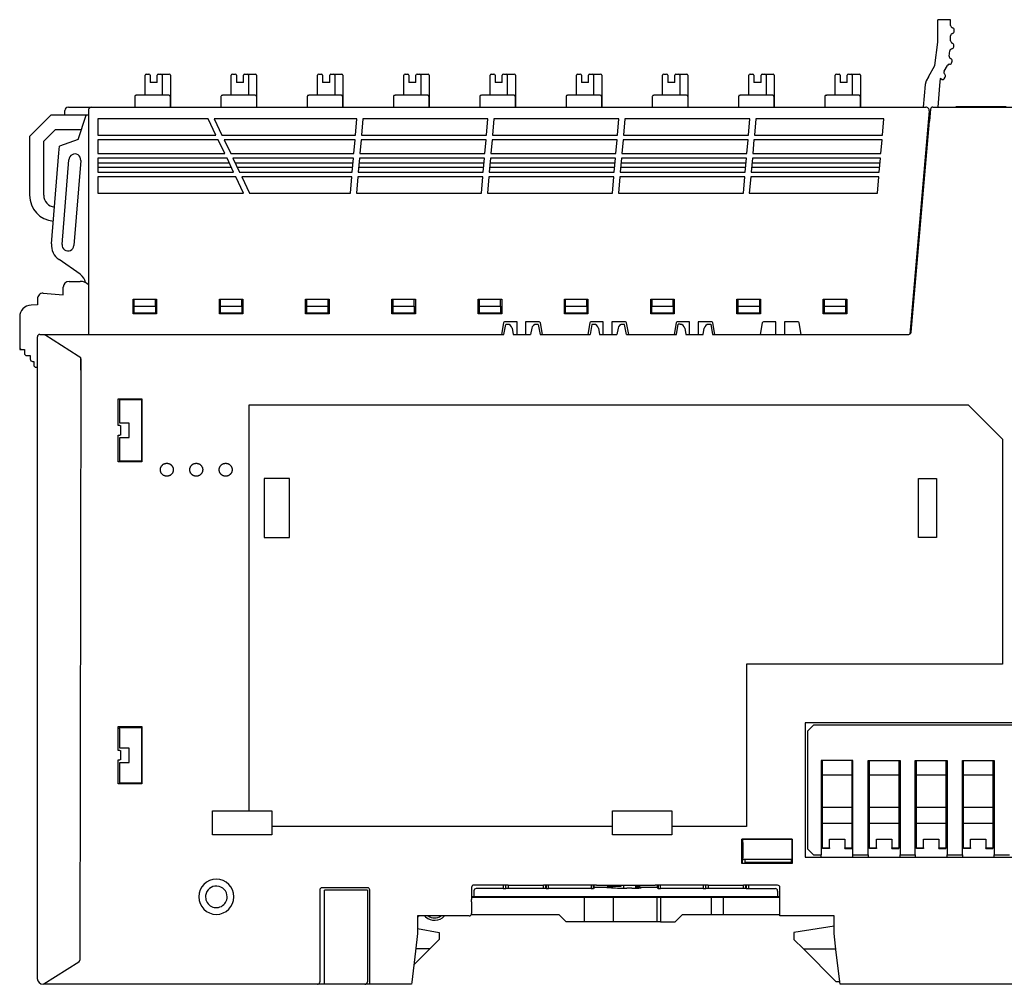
# Model space of a CAD drawing. Header units: millimetres. Extents: x 0 to 427, y 0 to 299.
# Tile 21 of 23: x 295 to 378, y 120 to 202. Entities that reach past the tile are written whole.
import ezdxf

# ---------------------------------------------------------------- set-up
doc = ezdxf.new("R2010")
doc.units = ezdxf.units.MM
doc.header["$MEASUREMENT"] = 0
doc.layers.add('Layer0000', color=7, linetype='Continuous', lineweight=25)

msp = doc.modelspace()

# ---------------------------------------------------------------- linework, layer by layer
at = {"layer": 'Layer0000', "color": 7, "linetype": 'Continuous', "lineweight": 25}
for p, q in [((372.536, 201.717), (372.536, 202.217)), ((373.191, 202.217), (372.536, 202.217)), ((372.536, 200.317), (372.536, 201.717)), ((373.628, 202.217), (373.191, 202.217)), ((373.628, 201.733), (373.628, 202.217)), ((373.628, 201.733), (373.628, 201.717)), ((373.628, 200.416), (373.628, 200.858)), ((373.928, 201.245), (373.928, 201.345)), ((372.292, 198.332), (372.536, 200.317)), ((373.894, 199.915), (373.905, 200.014)), ((373.498, 199.129), (373.552, 199.565)), ((371.754, 197.366), (372.292, 198.332)), ((373.082, 197.833), (373.351, 198.329)), ((373.737, 198.609), (373.749, 198.708)), ((305.176, 195.795), (305.176, 197.495)), ((305.276, 197.595), (305.506, 197.595)), ((305.606, 197.495), (305.606, 196.895)), ((306.206, 196.895), (306.206, 197.495)), ((306.306, 197.595), (306.531, 197.595)), ((306.531, 197.595), (306.731, 197.595)), ((306.631, 197.495), (306.631, 195.795)), ((306.731, 197.595), (307.231, 197.595)), ((307.331, 197.495), (307.331, 194.795)), ((312.506, 195.795), (312.506, 197.495)), ((312.606, 197.595), (312.836, 197.595)), ((312.936, 197.495), (312.936, 196.895)), ((313.536, 196.895), (313.536, 197.495)), ((313.636, 197.595), (313.861, 197.595)), ((313.861, 197.595), (314.061, 197.595)), ((313.961, 197.495), (313.961, 195.795)), ((314.061, 197.595), (314.561, 197.595)), ((314.661, 197.495), (314.661, 194.795)), ((319.836, 195.795), (319.836, 197.495)), ((319.936, 197.595), (320.166, 197.595)), ((320.266, 197.495), (320.266, 196.895)), ((320.866, 196.895), (320.866, 197.495)), ((320.966, 197.595), (321.191, 197.595)), ((321.191, 197.595), (321.391, 197.595)), ((321.291, 197.495), (321.291, 195.795)), ((321.391, 197.595), (321.891, 197.595)), ((321.991, 197.495), (321.991, 194.795)), ((327.166, 195.795), (327.166, 197.495)), ((327.266, 197.595), (327.496, 197.595)), ((327.596, 197.495), (327.596, 196.895)), ((328.196, 196.895), (328.196, 197.495)), ((328.296, 197.595), (328.521, 197.595)), ((328.521, 197.595), (328.721, 197.595)), ((328.621, 197.495), (328.621, 195.795)), ((328.721, 197.595), (329.221, 197.595)), ((329.321, 197.495), (329.321, 194.795)), ((334.496, 195.795), (334.496, 197.495)), ((334.596, 197.595), (334.826, 197.595)), ((334.926, 197.495), (334.926, 196.895)), ((335.526, 196.895), (335.526, 197.495)), ((335.626, 197.595), (335.851, 197.595)), ((335.851, 197.595), (336.051, 197.595)), ((335.951, 197.495), (335.951, 195.795)), ((336.051, 197.595), (336.551, 197.595)), ((336.651, 197.495), (336.651, 194.795)), ((341.826, 195.795), (341.826, 197.495)), ((341.926, 197.595), (342.156, 197.595)), ((342.256, 197.495), (342.256, 196.895)), ((342.856, 196.895), (342.856, 197.495)), ((342.956, 197.595), (343.181, 197.595)), ((343.181, 197.595), (343.381, 197.595)), ((343.281, 197.495), (343.281, 195.795)), ((343.381, 197.595), (343.881, 197.595)), ((343.981, 197.495), (343.981, 194.795)), ((349.156, 195.795), (349.156, 197.495)), ((349.256, 197.595), (349.486, 197.595)), ((349.586, 197.495), (349.586, 196.895)), ((350.186, 196.895), (350.186, 197.495)), ((350.286, 197.595), (350.511, 197.595)), ((350.511, 197.595), (350.711, 197.595)), ((350.611, 197.495), (350.611, 195.795)), ((350.711, 197.595), (351.211, 197.595)), ((351.311, 197.495), (351.311, 194.795)), ((356.486, 195.795), (356.486, 197.495)), ((356.586, 197.595), (356.816, 197.595)), ((356.916, 197.495), (356.916, 196.895)), ((357.516, 196.895), (357.516, 197.495)), ((357.616, 197.595), (357.841, 197.595)), ((357.841, 197.595), (358.041, 197.595)), ((357.941, 197.495), (357.941, 195.795)), ((358.041, 197.595), (358.541, 197.595)), ((358.641, 197.495), (358.641, 194.795)), ((363.816, 195.795), (363.816, 197.495)), ((363.916, 197.595), (364.146, 197.595)), ((364.246, 197.495), (364.246, 196.895)), ((364.846, 196.895), (364.846, 197.495)), ((364.946, 197.595), (365.171, 197.595)), ((365.171, 197.595), (365.371, 197.595)), ((365.271, 197.495), (365.271, 195.795)), ((365.371, 197.595), (365.871, 197.595)), ((365.971, 197.495), (365.971, 194.795)), ((306.206, 196.895), (305.606, 196.895)), ((313.536, 196.895), (312.936, 196.895)), ((320.866, 196.895), (320.266, 196.895)), ((328.196, 196.895), (327.596, 196.895)), ((335.526, 196.895), (334.926, 196.895)), ((342.856, 196.895), (342.256, 196.895)), ((350.186, 196.895), (349.586, 196.895)), ((357.516, 196.895), (356.916, 196.895)), ((364.846, 196.895), (364.246, 196.895)), ((371.332, 194.795), (371.482, 196.717)), ((371.482, 196.717), (371.486, 196.771)), ((371.754, 197.366), (371.56, 197.017)), ((372.695, 196.617), (372.533, 194.794)), ((372.748, 197.217), (372.695, 196.617)), ((372.88, 197.146), (372.748, 197.217)), ((373.083, 197.206), (373.161, 197.349)), ((307.208, 195.795), (304.468, 195.795)), ((314.538, 195.795), (311.798, 195.795)), ((321.868, 195.795), (319.128, 195.795)), ((329.198, 195.795), (326.458, 195.795)), ((336.528, 195.795), (333.788, 195.795)), ((343.858, 195.795), (341.118, 195.795)), ((351.188, 195.795), (348.448, 195.795)), ((358.518, 195.795), (355.778, 195.795)), ((363.039, 195.793), (363.039, 195.748)), ((365.848, 195.795), (363.108, 195.795)), ((304.299, 195.695), (304.299, 194.795)), ((307.308, 195.695), (307.308, 194.795)), ((311.629, 195.695), (311.629, 194.795)), ((314.638, 195.695), (314.638, 194.795)), ((318.959, 195.695), (318.959, 194.795)), ((321.968, 195.695), (321.968, 194.795)), ((326.289, 195.695), (326.289, 194.795)), ((329.298, 195.695), (329.298, 194.795)), ((333.619, 195.695), (333.619, 194.795)), ((336.628, 195.695), (336.628, 194.795)), ((340.949, 195.695), (340.949, 194.795)), ((343.958, 195.695), (343.958, 194.795)), ((348.279, 195.695), (348.279, 194.795)), ((351.288, 195.695), (351.288, 194.795)), ((355.609, 195.695), (355.609, 194.795)), ((358.618, 195.695), (358.618, 194.795)), ((362.939, 195.695), (362.939, 194.795)), ((365.948, 195.695), (365.948, 194.795)), ((297.164, 194.103), (295.364, 192.303)), ((298.363, 194.103), (297.164, 194.103)), ((298.363, 194.103), (298.363, 194.494)), ((298.451, 194.103), (298.363, 194.103)), ((300.363, 194.103), (298.451, 194.103)), ((298.663, 194.794), (300.656, 194.795)), ((299.482, 192.036), (300.167, 194.103)), ((300.363, 194.495), (300.363, 175.495)), ((300.663, 194.795), (371.509, 194.795)), ((371.807, 194.469), (370.149, 175.512)), ((371.921, 194.613), (371.831, 193.587)), ((372.119, 194.794), (390.064, 194.794)), ((374.154, 194.814), (374.081, 194.814)), ((374.081, 194.814), (374.081, 194.794)), ((374.514, 194.814), (374.154, 194.814)), ((374.154, 194.814), (374.154, 194.794)), ((375.614, 194.814), (374.514, 194.814)), ((374.514, 194.814), (374.514, 194.794)), ((375.614, 194.794), (375.614, 194.814)), ((375.758, 194.814), (375.614, 194.814)), ((375.918, 194.814), (375.758, 194.814)), ((375.758, 194.814), (375.758, 194.794)), ((377.345, 194.814), (375.918, 194.814)), ((375.918, 194.814), (375.918, 194.794)), ((378.349, 194.814), (377.345, 194.814)), ((377.345, 194.814), (377.345, 194.794)), ((310.548, 193.795), (301.163, 193.795)), ((301.163, 193.795), (301.163, 192.42)), ((311.203, 192.42), (310.548, 193.795)), ((323.184, 193.795), (311.048, 193.795)), ((311.048, 193.795), (311.703, 192.42)), ((323.064, 192.42), (323.184, 193.795)), ((323.684, 193.795), (323.564, 192.42)), ((334.314, 193.795), (323.684, 193.795)), ((334.194, 192.42), (334.314, 193.795)), ((334.814, 193.795), (334.694, 192.42)), ((345.444, 193.795), (334.814, 193.795)), ((345.324, 192.42), (345.444, 193.795)), ((345.944, 193.795), (345.824, 192.42)), ((356.574, 193.795), (345.944, 193.795)), ((356.454, 192.42), (356.574, 193.795)), ((357.074, 193.795), (356.954, 192.42)), ((367.954, 193.795), (357.074, 193.795)), ((367.834, 192.42), (367.954, 193.795)), ((370.264, 175.676), (371.831, 193.587)), ((296.564, 191.903), (297.564, 192.903)), ((297.564, 192.903), (299.769, 192.903)), ((295.364, 192.303), (295.364, 187.303)), ((296.564, 187.303), (296.564, 191.903)), ((299.482, 192.036), (297.899, 191.47)), ((301.163, 192.42), (311.203, 192.42)), ((301.163, 192.02), (301.163, 190.845)), ((311.394, 192.02), (301.163, 192.02)), ((311.953, 190.845), (311.394, 192.02)), ((311.703, 192.42), (323.064, 192.42)), ((311.894, 192.02), (312.453, 190.845)), ((323.029, 192.02), (311.894, 192.02)), ((322.926, 190.845), (323.029, 192.02)), ((323.529, 192.02), (323.426, 190.845)), ((334.159, 192.02), (323.529, 192.02)), ((323.564, 192.42), (334.194, 192.42)), ((334.056, 190.845), (334.159, 192.02)), ((334.659, 192.02), (334.556, 190.845)), ((345.289, 192.02), (334.659, 192.02)), ((334.694, 192.42), (345.324, 192.42)), ((345.186, 190.845), (345.289, 192.02)), ((345.789, 192.02), (345.686, 190.845)), ((356.419, 192.02), (345.789, 192.02)), ((345.824, 192.42), (356.454, 192.42)), ((356.316, 190.845), (356.419, 192.02)), ((356.919, 192.02), (356.816, 190.845)), ((367.799, 192.02), (356.919, 192.02)), ((356.954, 192.42), (367.834, 192.42)), ((367.696, 190.845), (367.799, 192.02)), ((297.232, 183.191), (297.855, 190.923)), ((297.855, 190.923), (297.899, 191.47)), ((301.163, 190.845), (311.953, 190.845)), ((312.453, 190.845), (322.926, 190.845)), ((323.426, 190.845), (334.056, 190.845)), ((334.556, 190.845), (345.186, 190.845)), ((345.686, 190.845), (356.316, 190.845)), ((356.816, 190.845), (367.696, 190.845)), ((298.129, 183.118), (298.711, 190.312)), ((299.709, 190.272), (299.126, 183.038)), ((301.163, 190.445), (301.163, 189.27)), ((312.144, 190.445), (301.163, 190.445)), ((312.336, 190.041), (301.163, 190.041)), ((312.703, 189.27), (312.144, 190.445)), ((312.644, 190.445), (313.203, 189.27)), ((322.891, 190.445), (312.644, 190.445)), ((322.856, 190.041), (312.836, 190.041)), ((322.788, 189.27), (322.891, 190.445)), ((323.391, 190.445), (323.288, 189.27)), ((333.986, 190.041), (323.356, 190.041)), ((334.021, 190.445), (323.391, 190.445)), ((333.918, 189.27), (334.021, 190.445)), ((334.521, 190.445), (334.418, 189.27)), ((345.116, 190.041), (334.486, 190.041)), ((345.151, 190.445), (334.521, 190.445)), ((345.048, 189.27), (345.151, 190.445)), ((345.651, 190.445), (345.548, 189.27)), ((356.246, 190.041), (345.616, 190.041)), ((356.281, 190.445), (345.651, 190.445)), ((356.178, 189.27), (356.281, 190.445)), ((356.781, 190.445), (356.678, 189.27)), ((367.626, 190.041), (356.746, 190.041)), ((367.661, 190.445), (356.781, 190.445)), ((367.558, 189.27), (367.661, 190.445)), ((301.163, 189.695), (312.501, 189.695)), ((301.163, 189.27), (312.703, 189.27)), ((313.001, 189.695), (322.825, 189.695)), ((313.203, 189.27), (322.788, 189.27)), ((323.288, 189.27), (333.918, 189.27)), ((323.325, 189.695), (333.955, 189.695)), ((334.418, 189.27), (345.048, 189.27)), ((334.455, 189.695), (345.085, 189.695)), ((345.548, 189.27), (356.178, 189.27)), ((345.585, 189.695), (356.215, 189.695)), ((356.678, 189.27), (367.558, 189.27)), ((356.715, 189.695), (367.595, 189.695)), ((301.163, 188.87), (301.163, 187.495)), ((312.894, 188.87), (301.163, 188.87)), ((313.548, 187.495), (312.894, 188.87)), ((313.394, 188.87), (314.048, 187.495)), ((322.753, 188.87), (313.394, 188.87)), ((322.633, 187.495), (322.753, 188.87)), ((323.253, 188.87), (323.133, 187.495)), ((333.883, 188.87), (323.253, 188.87)), ((333.763, 187.495), (333.883, 188.87)), ((334.383, 188.87), (334.263, 187.495)), ((345.013, 188.87), (334.383, 188.87)), ((344.893, 187.495), (345.013, 188.87)), ((345.513, 188.87), (345.393, 187.495)), ((356.143, 188.87), (345.513, 188.87)), ((356.023, 187.495), (356.143, 188.87)), ((356.643, 188.87), (356.523, 187.495)), ((367.523, 188.87), (356.643, 188.87)), ((367.403, 187.495), (367.523, 188.87)), ((301.163, 187.495), (313.548, 187.495)), ((314.048, 187.495), (322.633, 187.495)), ((323.133, 187.495), (333.763, 187.495)), ((334.263, 187.495), (344.893, 187.495)), ((345.393, 187.495), (356.023, 187.495)), ((356.523, 187.495), (367.403, 187.495)), ((299.658, 180.595), (297.87, 181.839)), ((298.727, 179.994), (299.665, 179.994)), ((299.686, 180.575), (299.658, 180.595)), ((298.227, 178.846), (298.227, 179.494)), ((296.027, 178.494), (296.027, 177.994)), ((296.527, 178.994), (298.227, 178.846)), ((304.163, 177.245), (304.163, 178.495)), ((304.163, 178.495), (306.163, 178.495)), ((304.263, 177.895), (304.263, 178.495)), ((306.063, 177.895), (306.063, 178.495)), ((306.163, 178.495), (306.163, 177.245)), ((311.493, 177.245), (311.493, 178.495)), ((311.493, 178.495), (313.493, 178.495)), ((311.593, 177.895), (311.593, 178.495)), ((313.393, 177.895), (313.393, 178.495)), ((313.493, 178.495), (313.493, 177.245)), ((318.823, 177.245), (318.823, 178.495)), ((318.823, 178.495), (320.823, 178.495)), ((318.923, 177.895), (318.923, 178.495)), ((320.723, 178.495), (320.723, 177.895)), ((320.823, 178.495), (320.823, 177.245)), ((326.153, 177.245), (326.153, 178.495)), ((326.153, 178.495), (328.153, 178.495)), ((326.253, 177.895), (326.253, 178.495)), ((328.053, 177.895), (328.053, 178.495)), ((328.153, 178.495), (328.153, 177.245)), ((333.483, 177.245), (333.483, 178.495)), ((333.483, 178.495), (335.483, 178.495)), ((333.583, 177.895), (333.583, 178.495)), ((335.383, 177.895), (335.383, 178.495)), ((335.483, 178.495), (335.483, 177.245)), ((340.813, 177.245), (340.813, 178.495)), ((340.813, 178.495), (342.813, 178.495)), ((340.913, 177.895), (340.913, 178.495)), ((342.713, 177.895), (342.713, 178.495)), ((342.813, 178.495), (342.813, 177.245)), ((348.143, 177.245), (348.143, 178.495)), ((348.143, 178.495), (350.143, 178.495)), ((348.243, 178.495), (348.243, 177.895)), ((350.043, 177.895), (350.043, 178.495)), ((350.143, 178.495), (350.143, 177.245)), ((355.473, 177.245), (355.473, 178.495)), ((355.473, 178.495), (357.473, 178.495)), ((355.573, 177.895), (355.573, 178.495)), ((357.373, 178.495), (357.373, 177.895)), ((357.473, 178.495), (357.473, 177.245)), ((362.803, 177.245), (362.803, 178.495)), ((362.803, 178.495), (364.803, 178.495)), ((362.903, 177.895), (362.903, 178.495)), ((364.703, 178.495), (364.703, 177.895)), ((364.803, 178.495), (364.803, 177.245)), ((296.027, 177.994), (295.492, 177.976)), ((304.263, 177.295), (304.263, 177.895)), ((304.263, 177.895), (306.063, 177.895)), ((306.063, 177.895), (306.063, 177.295)), ((311.593, 177.295), (311.593, 177.895)), ((311.593, 177.895), (313.393, 177.895)), ((313.393, 177.895), (313.393, 177.295)), ((318.923, 177.295), (318.923, 177.895)), ((318.923, 177.895), (320.723, 177.895)), ((320.723, 177.895), (320.723, 177.295)), ((326.253, 177.295), (326.253, 177.895)), ((326.253, 177.895), (328.053, 177.895)), ((328.053, 177.895), (328.053, 177.295)), ((333.583, 177.295), (333.583, 177.895)), ((333.583, 177.895), (335.383, 177.895)), ((335.383, 177.895), (335.383, 177.295)), ((340.913, 177.295), (340.913, 177.895)), ((340.913, 177.895), (342.713, 177.895)), ((342.713, 177.895), (342.713, 177.295)), ((348.243, 177.895), (350.043, 177.895)), ((348.243, 177.295), (348.243, 177.895)), ((350.043, 177.895), (350.043, 177.295)), ((355.573, 177.295), (355.573, 177.895)), ((355.573, 177.895), (357.373, 177.895)), ((357.373, 177.895), (357.373, 177.295)), ((362.903, 177.295), (362.903, 177.895)), ((362.903, 177.895), (364.703, 177.895)), ((364.703, 177.895), (364.703, 177.295)), ((294.527, 176.976), (294.527, 174.394)), ((306.163, 177.245), (304.163, 177.245)), ((306.063, 177.295), (304.263, 177.295)), ((313.493, 177.245), (311.493, 177.245)), ((313.393, 177.295), (311.593, 177.295)), ((320.823, 177.245), (318.823, 177.245)), ((320.723, 177.295), (318.923, 177.295)), ((328.153, 177.245), (326.153, 177.245)), ((328.053, 177.295), (326.253, 177.295)), ((335.483, 177.245), (333.483, 177.245)), ((335.383, 177.295), (333.583, 177.295)), ((336.783, 176.545), (335.734, 176.545)), ((336.783, 175.495), (336.783, 176.545)), ((337.513, 176.545), (337.513, 175.495)), ((338.671, 176.545), (337.513, 176.545)), ((342.813, 177.245), (340.813, 177.245)), ((342.713, 177.295), (340.913, 177.295)), ((344.113, 176.545), (343.064, 176.545)), ((344.113, 175.495), (344.113, 176.545)), ((344.843, 176.545), (344.843, 175.495)), ((346.001, 176.545), (344.843, 176.545)), ((350.143, 177.245), (348.143, 177.245)), ((350.043, 177.295), (348.243, 177.295)), ((351.443, 176.545), (350.394, 176.545)), ((351.443, 175.495), (351.443, 176.545)), ((352.173, 176.545), (352.173, 175.495)), ((353.331, 176.545), (352.173, 176.545)), ((357.473, 177.245), (355.473, 177.245)), ((357.373, 177.295), (355.573, 177.295)), ((358.773, 176.545), (357.724, 176.545)), ((358.773, 175.495), (358.773, 176.545)), ((359.503, 176.545), (359.503, 175.495)), ((360.661, 176.545), (359.503, 176.545)), ((364.803, 177.245), (362.803, 177.245)), ((364.703, 177.295), (362.903, 177.295)), ((335.636, 176.462), (335.464, 175.495)), ((335.67, 175.494), (335.821, 176.344)), ((335.984, 176.344), (335.821, 176.344)), ((336.378, 176.014), (336.47, 175.494)), ((338.034, 176.014), (337.942, 175.494)), ((338.591, 176.344), (338.428, 176.344)), ((338.591, 176.344), (338.742, 175.494)), ((338.942, 175.495), (338.77, 176.462)), ((342.966, 176.462), (342.794, 175.495)), ((343.151, 176.344), (343, 175.494)), ((343.314, 176.344), (343.151, 176.344)), ((343.708, 176.014), (343.8, 175.494)), ((345.364, 176.014), (345.272, 175.494)), ((345.921, 176.344), (345.758, 176.344)), ((346.072, 175.494), (345.921, 176.344)), ((346.272, 175.495), (346.1, 176.462)), ((350.296, 176.462), (350.124, 175.495)), ((350.33, 175.494), (350.481, 176.345)), ((350.644, 176.345), (350.481, 176.345)), ((351.038, 176.014), (351.13, 175.494)), ((352.601, 175.494), (352.694, 176.014)), ((353.088, 176.345), (353.251, 176.345)), ((353.251, 176.345), (353.402, 175.494)), ((353.602, 175.495), (353.43, 176.462)), ((357.626, 176.462), (357.454, 175.495)), ((360.932, 175.495), (360.76, 176.462)), ((296.027, 120.794), (296.027, 175.295)), ((296.227, 175.495), (296.527, 175.495)), ((296.527, 175.495), (296.577, 175.495)), ((296.577, 175.495), (296.661, 175.441)), ((296.577, 175.494), (335.67, 175.494)), ((299.506, 173.635), (296.661, 175.441)), ((336.47, 175.494), (337.942, 175.494)), ((338.742, 175.494), (343, 175.494)), ((343.8, 175.494), (345.272, 175.494)), ((346.072, 175.494), (350.33, 175.494)), ((351.13, 175.494), (352.601, 175.494)), ((353.402, 175.494), (370.066, 175.494)), ((294.527, 174.394), (294.527, 174.194)), ((294.527, 174.194), (294.727, 174.194)), ((294.727, 174.194), (294.927, 174.194)), ((294.927, 174.194), (294.927, 173.894)), ((295.127, 173.694), (295.427, 173.694)), ((295.427, 173.694), (295.427, 173.394)), ((295.627, 173.194), (295.727, 173.194)), ((295.727, 173.194), (295.727, 172.894)), ((299.708, 173.506), (299.506, 173.635)), ((299.71, 173.415), (299.708, 173.506)), ((299.709, 173.415), (299.71, 173.399)), ((299.71, 173.399), (299.727, 172.455)), ((299.727, 172.455), (299.71, 173.399)), ((295.927, 172.694), (296.027, 172.694)), ((299.727, 172.455), (299.639, 122.349)), ((302.892, 170.026), (304.911, 170.026)), ((302.892, 167.744), (302.892, 170.026)), ((303.027, 167.944), (303.027, 169.938)), ((304.899, 169.938), (303.027, 169.938)), ((304.911, 170.026), (304.899, 169.938)), ((304.899, 164.751), (304.899, 169.938)), ((304.911, 170.026), (304.911, 164.663)), ((314.027, 135.012), (314.027, 169.494)), ((314.027, 169.494), (375.127, 169.494)), ((375.127, 169.494), (378.027, 166.594)), ((303.027, 167.744), (302.892, 167.744)), ((303.827, 167.944), (303.027, 167.944)), ((303.027, 167.744), (303.078, 167.744)), ((303.078, 167.744), (303.078, 166.944)), ((303.827, 166.744), (303.827, 167.944)), ((302.892, 164.663), (302.892, 166.944)), ((302.892, 166.944), (303.027, 166.944)), ((303.078, 166.944), (303.027, 166.944)), ((303.027, 164.751), (303.027, 166.744)), ((303.027, 166.744), (303.827, 166.744)), ((378.027, 166.594), (378.027, 147.494)), ((304.911, 164.663), (302.892, 164.663)), ((303.027, 164.751), (304.899, 164.751)), ((304.899, 164.751), (304.911, 164.663)), ((317.444, 163.263), (315.308, 163.263)), ((315.308, 163.263), (315.308, 158.226)), ((317.444, 158.226), (317.444, 163.263)), ((370.89, 158.226), (370.89, 163.263)), ((370.89, 163.263), (372.426, 163.263)), ((372.426, 163.263), (372.426, 158.226)), ((315.308, 158.226), (317.444, 158.226)), ((372.426, 158.226), (370.89, 158.226)), ((378.027, 147.494), (356.277, 147.494)), ((356.277, 147.494), (356.277, 133.694)), ((386.677, 142.494), (361.277, 142.494)), ((361.277, 142.494), (361.277, 131.094)), ((361.977, 142.294), (361.477, 141.794)), ((385.977, 142.294), (361.977, 142.294)), ((302.892, 142.176), (304.911, 142.176)), ((302.892, 140.144), (302.892, 142.176)), ((304.899, 142.088), (302.965, 142.088)), ((303.027, 140.344), (303.027, 141.944)), ((304.899, 142.088), (304.911, 142.176)), ((304.899, 137.401), (304.899, 142.088)), ((304.911, 142.176), (304.911, 137.313)), ((361.477, 141.794), (361.477, 131.794)), ((303.027, 140.144), (302.892, 140.144)), ((303.827, 140.344), (303.027, 140.344)), ((303.027, 140.144), (303.078, 140.144)), ((303.078, 140.144), (303.078, 139.344)), ((303.827, 139.144), (303.827, 140.344)), ((302.892, 137.313), (302.892, 139.344)), ((302.892, 139.344), (303.027, 139.344)), ((303.078, 139.344), (303.027, 139.344)), ((303.027, 137.401), (303.027, 139.144)), ((303.027, 139.144), (303.827, 139.144)), ((362.627, 139.294), (362.627, 131.294)), ((365.327, 139.294), (362.627, 139.294)), ((362.727, 138.053), (362.727, 139.294)), ((365.227, 139.294), (365.227, 138.053)), ((365.327, 131.294), (365.327, 139.294)), ((366.627, 131.294), (366.627, 139.294)), ((366.627, 139.294), (369.327, 139.294)), ((366.727, 138.053), (366.727, 139.294)), ((369.227, 139.294), (369.227, 138.053)), ((369.327, 139.294), (369.327, 131.294)), ((370.627, 131.294), (370.627, 139.294)), ((370.627, 139.294), (373.327, 139.294)), ((370.727, 138.053), (370.727, 139.294)), ((373.227, 139.294), (373.227, 138.053)), ((373.327, 139.294), (373.327, 131.294)), ((374.627, 131.294), (374.627, 139.294)), ((374.627, 139.294), (377.327, 139.294)), ((374.727, 138.053), (374.727, 139.294)), ((377.227, 139.294), (377.227, 138.053)), ((377.327, 139.294), (377.327, 131.294)), ((362.727, 135.347), (362.727, 138.053)), ((365.227, 138.053), (362.727, 138.053)), ((365.227, 138.053), (365.227, 135.347)), ((366.727, 135.347), (366.727, 138.053)), ((369.227, 138.053), (366.727, 138.053)), ((369.227, 138.053), (369.227, 135.347)), ((370.727, 135.347), (370.727, 138.053)), ((373.227, 138.053), (370.727, 138.053)), ((373.227, 138.053), (373.227, 135.347)), ((374.727, 135.347), (374.727, 138.053)), ((377.227, 138.053), (374.727, 138.053)), ((377.227, 138.053), (377.227, 135.347)), ((304.911, 137.313), (302.892, 137.313)), ((303.027, 137.401), (304.899, 137.401)), ((304.911, 137.313), (304.899, 137.401)), ((362.627, 137.294), (362.727, 137.294)), ((362.727, 137.278), (362.627, 137.278)), ((365.327, 137.294), (365.227, 137.294)), ((365.227, 137.278), (365.327, 137.278)), ((366.627, 137.294), (366.727, 137.294)), ((366.727, 137.278), (366.627, 137.278)), ((369.327, 137.294), (369.227, 137.294)), ((369.227, 137.278), (369.327, 137.278)), ((370.627, 137.294), (370.727, 137.294)), ((370.727, 137.278), (370.627, 137.278)), ((373.327, 137.294), (373.227, 137.294)), ((373.227, 137.278), (373.327, 137.278)), ((374.627, 137.294), (374.727, 137.294)), ((374.727, 137.278), (374.627, 137.278)), ((377.327, 137.294), (377.227, 137.294)), ((377.227, 137.278), (377.327, 137.278)), ((310.91, 132.977), (310.91, 135.012)), ((310.91, 135.012), (313.991, 135.012)), ((313.991, 135.012), (314.027, 135.012)), ((314.027, 135.012), (315.944, 135.012)), ((315.944, 135.012), (315.944, 133.694)), ((344.908, 133.694), (344.908, 135.013)), ((344.908, 135.013), (349.945, 135.013)), ((349.945, 135.013), (349.945, 133.694)), ((362.727, 134.779), (362.727, 135.347)), ((362.727, 135.347), (365.227, 135.347)), ((362.727, 133.989), (362.727, 134.779)), ((365.227, 135.347), (365.227, 133.989)), ((366.727, 134.779), (366.727, 135.347)), ((366.727, 135.347), (369.227, 135.347)), ((366.727, 133.989), (366.727, 134.779)), ((369.227, 135.347), (369.227, 133.989)), ((370.727, 134.779), (370.727, 135.347)), ((370.727, 135.347), (373.227, 135.347)), ((370.727, 133.989), (370.727, 134.779)), ((373.227, 135.347), (373.227, 133.989)), ((374.727, 134.779), (374.727, 135.347)), ((374.727, 135.347), (377.227, 135.347)), ((374.727, 133.989), (374.727, 134.779)), ((377.227, 135.347), (377.227, 133.989)), ((362.727, 131.873), (362.727, 133.989)), ((362.727, 133.989), (365.227, 133.989)), ((365.227, 133.989), (365.227, 131.873)), ((366.727, 131.873), (366.727, 133.989)), ((366.727, 133.989), (369.227, 133.989)), ((369.227, 133.989), (369.227, 131.873)), ((370.727, 131.873), (370.727, 133.989)), ((370.727, 133.989), (373.227, 133.989)), ((373.227, 133.989), (373.227, 131.873)), ((374.727, 131.873), (374.727, 133.989)), ((374.727, 133.989), (377.227, 133.989)), ((377.227, 133.989), (377.227, 131.873)), ((344.908, 133.694), (315.944, 133.694)), ((315.944, 133.694), (315.944, 133.659)), ((315.944, 133.659), (315.944, 132.977)), ((344.908, 133.659), (344.908, 133.694)), ((344.908, 132.976), (344.908, 133.659)), ((349.945, 133.694), (349.945, 133.659)), ((356.277, 133.694), (349.945, 133.694)), ((349.945, 133.659), (349.945, 132.976)), ((362.727, 133.594), (362.627, 133.594)), ((362.727, 133.294), (362.627, 133.294)), ((362.727, 133.118), (362.627, 133.118)), ((365.227, 133.594), (365.327, 133.594)), ((365.227, 133.118), (365.327, 133.118)), ((366.727, 133.594), (366.627, 133.594)), ((366.727, 133.118), (366.627, 133.118)), ((369.227, 133.594), (369.327, 133.594)), ((369.227, 133.118), (369.327, 133.118)), ((370.727, 133.594), (370.627, 133.594)), ((370.727, 133.118), (370.627, 133.118)), ((373.227, 133.594), (373.327, 133.594)), ((373.227, 133.118), (373.327, 133.118)), ((374.727, 133.594), (374.627, 133.594)), ((374.727, 133.118), (374.627, 133.118)), ((377.227, 133.594), (377.327, 133.594)), ((377.227, 133.118), (377.327, 133.118)), ((315.944, 132.977), (310.91, 132.977)), ((349.945, 132.976), (344.908, 132.976)), ((355.892, 130.56), (355.892, 132.629)), ((355.892, 132.629), (360.176, 132.629)), ((355.913, 132.608), (355.892, 132.629)), ((360.155, 132.608), (355.913, 132.608)), ((355.913, 132.608), (355.913, 132.582)), ((355.913, 132.582), (355.965, 132.55)), ((355.967, 132.35), (355.967, 131.03)), ((360.155, 132.608), (360.176, 132.629)), ((360.155, 130.61), (360.155, 132.608)), ((360.176, 132.629), (360.176, 130.56)), ((362.627, 132.418), (362.727, 132.418)), ((363.327, 131.873), (363.327, 132.63)), ((363.327, 132.63), (364.627, 132.63)), ((364.627, 132.63), (364.627, 131.873)), ((365.327, 132.418), (365.227, 132.418)), ((365.327, 132.294), (365.227, 132.294)), ((366.627, 132.418), (366.727, 132.418)), ((366.727, 132.294), (366.627, 132.294)), ((367.327, 131.873), (367.327, 132.63)), ((367.327, 132.63), (368.627, 132.63)), ((368.627, 132.63), (368.627, 131.873)), ((369.327, 132.418), (369.227, 132.418)), ((369.327, 132.294), (369.227, 132.294)), ((370.627, 132.418), (370.727, 132.418)), ((370.727, 132.294), (370.627, 132.294)), ((371.327, 131.873), (371.327, 132.63)), ((371.327, 132.63), (372.627, 132.63)), ((372.627, 132.63), (372.627, 131.873)), ((373.327, 132.418), (373.227, 132.418)), ((373.327, 132.294), (373.227, 132.294)), ((374.627, 132.418), (374.727, 132.418)), ((374.727, 132.294), (374.627, 132.294)), ((375.327, 131.873), (375.327, 132.63)), ((375.327, 132.63), (376.627, 132.63)), ((376.627, 132.63), (376.627, 131.873)), ((377.327, 132.418), (377.227, 132.418)), ((377.327, 132.294), (377.227, 132.294)), ((361.477, 131.794), (361.977, 131.294)), ((362.727, 131.818), (362.727, 131.873)), ((362.727, 131.873), (363.327, 131.873)), ((363.327, 131.818), (362.727, 131.818)), ((363.327, 131.873), (363.327, 131.818)), ((364.627, 131.873), (365.227, 131.873)), ((364.627, 131.818), (364.627, 131.873)), ((364.627, 131.818), (365.227, 131.818)), ((365.227, 131.873), (365.227, 131.818)), ((366.727, 131.818), (366.727, 131.873)), ((366.727, 131.873), (367.327, 131.873)), ((367.327, 131.818), (366.727, 131.818)), ((367.327, 131.873), (367.327, 131.818)), ((368.627, 131.873), (369.227, 131.873)), ((368.627, 131.818), (368.627, 131.873)), ((368.627, 131.818), (369.227, 131.818)), ((369.227, 131.873), (369.227, 131.818)), ((370.727, 131.818), (370.727, 131.873)), ((370.727, 131.873), (371.327, 131.873)), ((371.327, 131.818), (370.727, 131.818)), ((371.327, 131.873), (371.327, 131.818)), ((372.627, 131.873), (373.227, 131.873)), ((372.627, 131.818), (372.627, 131.873)), ((372.627, 131.818), (373.227, 131.818)), ((373.227, 131.873), (373.227, 131.818)), ((374.727, 131.818), (374.727, 131.873)), ((374.727, 131.873), (375.327, 131.873)), ((375.327, 131.818), (374.727, 131.818)), ((375.327, 131.873), (375.327, 131.818)), ((376.627, 131.873), (377.227, 131.873)), ((376.627, 131.818), (376.627, 131.873)), ((376.627, 131.818), (377.227, 131.818)), ((377.227, 131.873), (377.227, 131.818)), ((355.905, 130.572), (355.892, 130.56)), ((360.176, 130.56), (355.892, 130.56)), ((355.965, 130.83), (355.905, 130.794)), ((355.905, 130.794), (355.905, 130.572)), ((355.905, 130.572), (356.127, 130.572)), ((360.155, 130.894), (355.966, 130.894)), ((356.127, 130.572), (356.171, 130.645)), ((356.171, 130.645), (356.171, 130.894)), ((360.09, 130.645), (356.171, 130.645)), ((360.09, 130.894), (360.09, 130.645)), ((360.09, 130.645), (360.127, 130.585)), ((360.127, 130.585), (360.151, 130.585)), ((360.151, 130.607), (360.155, 130.61)), ((360.151, 130.585), (360.151, 130.607)), ((360.176, 130.56), (360.151, 130.585)), ((361.277, 131.094), (386.677, 131.094)), ((361.977, 131.294), (362.627, 131.294)), ((362.627, 131.094), (362.627, 131.294)), ((365.327, 131.094), (365.327, 131.294)), ((365.327, 131.294), (366.627, 131.294)), ((366.627, 131.294), (366.627, 131.094)), ((369.327, 131.294), (370.627, 131.294)), ((369.327, 131.094), (369.327, 131.294)), ((370.627, 131.294), (370.627, 131.094)), ((373.327, 131.294), (374.627, 131.294)), ((373.327, 131.094), (373.327, 131.294)), ((374.627, 131.294), (374.627, 131.094)), ((377.327, 131.294), (378.627, 131.294)), ((377.327, 131.094), (377.327, 131.294)), ((320.027, 128.294), (320.027, 120.494)), ((324.077, 128.494), (320.227, 128.494)), ((320.436, 120.294), (320.436, 128.284)), ((324.066, 128.284), (320.436, 128.284)), ((324.066, 128.284), (324.066, 120.494)), ((324.277, 127.494), (324.277, 128.294)), ((332.918, 128.516), (332.918, 127.494)), ((336.027, 128.715), (333.117, 128.715)), ((333.127, 128.227), (333.127, 128.216)), ((333.127, 128.216), (333.127, 127.753)), ((335.607, 128.427), (333.327, 128.427)), ((335.607, 128.715), (335.607, 128.427)), ((335.807, 128.715), (335.807, 128.429)), ((335.807, 128.429), (335.812, 128.436)), ((335.827, 128.453), (335.812, 128.436)), ((335.812, 128.436), (335.827, 128.436)), ((335.827, 128.453), (335.827, 128.715)), ((335.827, 128.436), (335.827, 128.453)), ((335.827, 128.453), (336.048, 128.453)), ((339.227, 128.436), (335.827, 128.436)), ((336.048, 128.694), (336.027, 128.715)), ((336.048, 128.436), (336.048, 128.694)), ((339.006, 128.694), (336.048, 128.694)), ((339.027, 128.715), (339.006, 128.694)), ((339.006, 128.694), (339.006, 128.436)), ((339.006, 128.453), (339.227, 128.453)), ((343.527, 128.715), (339.027, 128.715)), ((339.227, 128.453), (339.227, 128.715)), ((339.227, 128.453), (339.241, 128.436)), ((339.227, 128.453), (339.227, 128.436)), ((339.241, 128.436), (339.227, 128.436)), ((339.247, 128.429), (339.241, 128.436)), ((339.247, 128.715), (339.247, 128.429)), ((339.447, 128.427), (339.447, 128.715)), ((343.084, 128.427), (339.447, 128.427)), ((343.084, 128.715), (343.084, 128.427)), ((343.284, 128.429), (343.284, 128.715)), ((343.327, 128.514), (343.284, 128.429)), ((343.327, 128.514), (343.327, 128.715)), ((344.862, 128.514), (343.327, 128.514)), ((343.533, 128.694), (343.527, 128.715)), ((348.52, 128.694), (343.533, 128.694)), ((344.824, 128.483), (344.423, 128.487)), ((344.509, 128.594), (344.509, 128.694)), ((345.216, 128.594), (344.509, 128.594)), ((344.852, 128.477), (344.853, 128.483)), ((344.862, 128.594), (344.862, 128.477)), ((345.216, 128.694), (345.216, 128.594)), ((345.603, 128.594), (345.216, 128.594)), ((345.603, 128.694), (345.603, 128.594)), ((345.862, 128.469), (345.862, 128.694)), ((346.548, 128.465), (346.118, 128.469)), ((346.862, 128.694), (346.862, 128.467)), ((346.862, 128.594), (347.216, 128.594)), ((348.727, 128.514), (346.862, 128.514)), ((346.862, 128.484), (346.896, 128.483)), ((346.895, 128.477), (347.325, 128.473)), ((346.897, 128.467), (346.895, 128.477)), ((347.216, 128.594), (347.216, 128.694)), ((348.527, 128.715), (348.52, 128.694)), ((353.027, 128.715), (348.527, 128.715)), ((348.727, 128.514), (348.727, 128.715)), ((348.769, 128.429), (348.727, 128.514)), ((348.769, 128.715), (348.769, 128.429)), ((348.969, 128.427), (348.969, 128.715)), ((352.607, 128.427), (348.969, 128.427)), ((352.607, 128.715), (352.607, 128.427)), ((352.807, 128.715), (352.807, 128.429)), ((352.807, 128.429), (352.812, 128.436)), ((352.827, 128.453), (352.812, 128.436)), ((352.812, 128.436), (352.827, 128.436)), ((352.827, 128.453), (352.827, 128.715)), ((352.827, 128.436), (352.827, 128.453)), ((352.827, 128.453), (353.048, 128.453)), ((356.227, 128.436), (352.827, 128.436)), ((353.048, 128.694), (353.027, 128.715)), ((353.048, 128.436), (353.048, 128.694)), ((356.008, 128.694), (353.048, 128.694)), ((356.026, 128.712), (356.008, 128.694)), ((356.008, 128.694), (356.008, 128.436)), ((356.008, 128.453), (356.227, 128.453)), ((358.928, 128.712), (356.026, 128.712)), ((356.227, 128.453), (356.227, 128.712)), ((356.227, 128.453), (356.241, 128.436)), ((356.227, 128.453), (356.227, 128.436)), ((356.241, 128.436), (356.227, 128.436)), ((356.247, 128.429), (356.241, 128.436)), ((356.247, 128.712), (356.247, 128.429)), ((356.447, 128.712), (356.447, 128.427)), ((356.447, 128.427), (358.727, 128.427)), ((358.927, 128.216), (358.927, 128.227)), ((358.927, 128.216), (358.927, 127.753)), ((359.127, 126.094), (359.127, 128.513)), ((324.277, 120.294), (324.277, 127.494)), ((332.918, 127.746), (333.127, 127.746)), ((332.918, 127.694), (359.127, 127.694)), ((332.918, 127.494), (332.923, 127.494)), ((332.927, 127.294), (332.927, 126.294)), ((333.127, 127.753), (333.127, 127.747)), ((333.127, 127.746), (358.927, 127.746)), ((342.516, 125.594), (342.516, 127.694)), ((344.947, 127.694), (344.947, 125.594)), ((348.687, 125.594), (348.687, 127.694)), ((348.971, 127.694), (348.971, 125.594)), ((353.315, 126.194), (353.315, 127.694)), ((354.315, 126.194), (354.315, 127.694)), ((358.927, 127.747), (358.927, 127.753)), ((358.927, 127.747), (359.127, 127.747)), ((358.927, 127.746), (359.127, 127.746)), ((332.727, 126.094), (328.327, 126.094)), ((328.327, 126.094), (328.327, 124.594)), ((328.911, 126.094), (329.005, 126.016)), ((340.365, 126.194), (332.9, 126.194)), ((340.965, 125.594), (340.365, 126.194)), ((342.516, 125.594), (340.965, 125.594)), ((344.947, 125.594), (342.516, 125.594)), ((348.971, 125.594), (348.687, 125.594)), ((348.971, 125.594), (350.215, 125.594)), ((350.215, 125.594), (350.815, 126.194)), ((353.315, 126.194), (350.815, 126.194)), ((354.315, 126.194), (353.315, 126.194)), ((359.127, 126.194), (354.315, 126.194)), ((363.727, 126.094), (359.127, 126.094)), ((363.727, 124.594), (363.727, 126.094)), ((328.327, 125.019), (330.165, 124.694)), ((330.165, 124.694), (330.165, 124.094)), ((363.727, 125.233), (360.315, 124.694)), ((360.315, 124.694), (360.315, 124.094)), ((328.327, 124.594), (328.152, 123.094)), ((330.165, 124.094), (329.365, 123.294)), ((361.115, 123.294), (360.315, 124.094)), ((363.913, 122.994), (363.727, 124.594)), ((328.152, 123.094), (327.847, 120.47)), ((329.365, 123.294), (328.019, 121.949)), ((329.365, 123.294), (328.175, 123.294)), ((361.115, 123.294), (363.915, 120.494)), ((361.115, 123.294), (363.878, 123.294)), ((364.227, 120.294), (363.913, 122.994)), ((299.546, 122.18), (296.577, 120.294)), ((364.203, 120.494), (363.915, 120.494)), ((296.577, 120.294), (296.527, 120.294)), ((301.993, 120.294), (296.577, 120.294)), ((319.827, 120.294), (301.993, 120.294)), ((319.009, 120.294), (319.001, 120.294)), ((319.931, 120.294), (319.827, 120.294)), ((320.431, 120.294), (319.931, 120.294)), ((320.436, 120.294), (320.431, 120.294)), ((323.866, 120.294), (320.436, 120.294)), ((323.866, 120.294), (323.877, 120.294)), ((324.277, 120.294), (323.877, 120.294)), ((324.289, 120.295), (324.277, 120.294)), ((327.628, 120.294), (324.289, 120.294)), ((327.65, 120.294), (327.628, 120.294)), ((327.827, 120.294), (327.65, 120.294)), ((327.847, 120.47), (327.827, 120.294)), ((364.243, 120.294), (364.227, 120.294)), ((394.476, 120.294), (364.243, 120.294)), ((364.405, 120.294), (364.405, 120.294))]:
    msp.add_line(p, q, dxfattribs=at)
for centre, radius, start, end in [((373.828, 201.733), 0.2, 184.45721, 255.52249), ((373.828, 200.858), 0.2, 104.47751, 180), ((373.728, 201.345), 0.2, 0, 75.52249), ((373.728, 201.245), 0.2, 284.47751, 360), ((373.828, 200.416), 0.2, 180, 252.24928), ((373.706, 200.035), 0.2, 353.86405, 72.24928), ((373.697, 199.105), 0.2, 173, 248.52249), ((373.75, 199.54), 0.2, 97.92583, 173), ((373.695, 199.936), 0.2, 277.92583, 353.86405), ((373.526, 198.234), 0.2, 88.30482, 151.55226), ((373.538, 198.634), 0.2, 268.30482, 353), ((373.55, 198.733), 0.2, 353, 68.52249), ((305.276, 197.495), 0.1, 90, 180), ((305.506, 197.495), 0.1, 0, 90), ((306.306, 197.495), 0.1, 90, 180), ((306.531, 197.495), 0.1, 0, 90), ((307.231, 197.495), 0.1, 0, 90), ((312.606, 197.495), 0.1, 90, 180), ((312.836, 197.495), 0.1, 0, 90), ((313.636, 197.495), 0.1, 90, 180), ((313.861, 197.495), 0.1, 0, 90), ((314.561, 197.495), 0.1, 0, 90), ((319.936, 197.495), 0.1, 90, 180), ((320.166, 197.495), 0.1, 0, 90), ((320.966, 197.495), 0.1, 90, 180), ((321.191, 197.495), 0.1, 0, 90), ((321.891, 197.495), 0.1, 0, 90), ((327.266, 197.495), 0.1, 90, 180), ((327.496, 197.495), 0.1, 0, 90), ((328.296, 197.495), 0.1, 90, 180), ((328.521, 197.495), 0.1, 0, 90), ((329.221, 197.495), 0.1, 0, 90), ((334.596, 197.495), 0.1, 90, 180), ((334.826, 197.495), 0.1, 0, 90), ((335.626, 197.495), 0.1, 90, 180), ((335.851, 197.495), 0.1, 0, 90), ((336.551, 197.495), 0.1, 0, 90), ((341.926, 197.495), 0.1, 90, 180), ((342.156, 197.495), 0.1, 0, 90), ((342.956, 197.495), 0.1, 90, 180), ((343.181, 197.495), 0.1, 0, 90), ((343.881, 197.495), 0.1, 0, 90), ((349.256, 197.495), 0.1, 90, 180), ((349.486, 197.495), 0.1, 0, 90), ((350.286, 197.495), 0.1, 90, 180), ((350.511, 197.495), 0.1, 0, 90), ((351.211, 197.495), 0.1, 0, 90), ((356.586, 197.495), 0.1, 90, 180), ((356.816, 197.495), 0.1, 0, 90), ((357.616, 197.495), 0.1, 90, 180), ((357.841, 197.495), 0.1, 0, 90), ((358.541, 197.495), 0.1, 0, 90), ((363.916, 197.495), 0.1, 90, 180), ((364.146, 197.495), 0.1, 0, 90), ((364.946, 197.495), 0.1, 90, 180), ((365.171, 197.495), 0.1, 0, 90), ((365.871, 197.495), 0.1, 0, 90), ((373.257, 197.737), 0.2, 151.55226, 227.07475), ((372.985, 197.444), 0.2, 331.55226, 47.07475), ((372.088, 196.724), 0.604, 150.97825, 175.47548), ((372.951, 197.278), 0.15, 241.55226, 265.98118), ((372.951, 197.278), 0.15, 265.98118, 331.55226), ((304.399, 195.695), 0.0998, 130.32327, 180), ((304.4, 195.686), 0.107, 90.29042, 127.47779), ((304.469, 194.311), 1.484, 90.04519, 92.71336), ((307.208, 195.695), 0.1, 0, 90), ((311.729, 195.695), 0.0998, 130.32327, 180), ((311.73, 195.686), 0.107, 90.29042, 127.47779), ((311.799, 194.311), 1.484, 90.04519, 92.71336), ((314.538, 195.695), 0.1, 0, 90), ((319.059, 195.695), 0.0998, 130.32327, 180), ((319.06, 195.686), 0.107, 90.29042, 127.47779), ((319.129, 194.311), 1.484, 90.04519, 92.71336), ((321.868, 195.695), 0.1, 0, 90), ((326.389, 195.695), 0.0998, 130.32327, 180), ((326.39, 195.686), 0.107, 90.29042, 127.47779), ((326.459, 194.311), 1.484, 90.04519, 92.71336), ((329.198, 195.695), 0.1, 0, 90), ((333.719, 195.695), 0.0998, 130.32327, 180), ((333.72, 195.686), 0.107, 90.29042, 127.47779), ((333.789, 194.311), 1.484, 90.04519, 92.71336), ((336.528, 195.695), 0.1, 0, 90), ((341.049, 195.695), 0.0998, 130.32327, 180), ((341.05, 195.686), 0.107, 90.29042, 127.47779), ((341.119, 194.311), 1.484, 90.04519, 92.71336), ((343.858, 195.695), 0.1, 0, 90), ((348.379, 195.695), 0.0998, 130.32327, 180), ((348.38, 195.686), 0.107, 90.29042, 127.47779), ((348.449, 194.311), 1.484, 90.04519, 92.71336), ((351.188, 195.695), 0.1, 0, 90), ((355.709, 195.695), 0.0998, 130.32327, 180), ((355.71, 195.686), 0.107, 90.29042, 127.47779), ((355.779, 194.311), 1.484, 90.04519, 92.71336), ((358.518, 195.695), 0.1, 0, 90), ((363.039, 195.695), 0.0998, 130.32327, 180), ((363.04, 195.686), 0.107, 90.29042, 127.47779), ((363.109, 194.311), 1.484, 90.04519, 92.71336), ((365.848, 195.695), 0.1, 0, 90), ((298.663, 194.494), 0.3, 90, 180), ((300.663, 194.495), 0.3, 90, 180), ((371.509, 194.495), 0.3, 355, 90), ((372.119, 194.596), 0.199, 90, 175), ((299.211, 190.312), 0.5, 355.39385, 180), ((297.564, 187.303), 2.2, 180, 265.38708), ((297.564, 187.303), 1, 180, 265.37871), ((298.727, 183.07), 1.5, 175.39406, 235.1571), ((298.628, 183.078), 0.5, 175.38145, 355.39385), ((298.727, 179.494), 0.5, 89.99999, 179.99974), ((299.665, 178.994), 1, 45.74734, 90), ((299.114, 179.755), 1, 7.91274, 55.1571), ((296.527, 178.494), 0.5, 90.00005, 180.00211), ((295.527, 176.976), 1, 91.99981, 179.99998), ((335.734, 176.445), 0.1, 90, 169.92389), ((338.671, 176.445), 0.1, 10.07611, 90), ((343.064, 176.445), 0.1, 90, 169.92389), ((346.001, 176.445), 0.1, 10.07611, 90), ((350.394, 176.445), 0.1, 90, 169.92389), ((353.331, 176.445), 0.1, 10.07611, 90), ((357.724, 176.445), 0.1, 90, 169.92389), ((360.661, 176.445), 0.1, 10.07611, 90), ((335.975, 175.933), 0.411, 11.35576, 88.72014), ((338.437, 175.933), 0.411, 91.27955, 168.64403), ((343.305, 175.933), 0.411, 11.35582, 88.72014), ((345.767, 175.933), 0.411, 91.27955, 168.64403), ((350.635, 175.933), 0.411, 11.35596, 88.72015), ((353.097, 175.933), 0.411, 91.27985, 168.64404), ((296.227, 175.295), 0.2, 90, 180), ((370.066, 175.693), 0.199, 270, 355), ((294.727, 174.394), 0.2, 180, 269.98933), ((295.127, 173.894), 0.2, 180, 270.00007), ((295.627, 173.394), 0.2, 179.99999, 270.00007), ((295.927, 172.894), 0.2, 179.99999, 270.00007), ((302.827, 141.944), 0.2, 360, 46.079), ((350.163, 132.4), 5.804, 359.50993, 1.48464), ((350.165, 130.98), 5.801, 358.51504, 0.49029), ((311.235, 127.723), 1.491, 0, 180), ((311.235, 127.723), 0.917, 0, 173.18771), ((320.227, 128.294), 0.2, 90, 180.00002), ((324.077, 128.294), 0.2, 360, 90), ((333.117, 128.516), 0.199, 89.99693, 180.00307), ((333.326, 128.228), 0.2, 89.92919, 180.07395), ((335.656, 133.326), 4.899, 269.42213, 271.76154), ((339.397, 133.326), 4.899, 268.23848, 270.57786), ((343.134, 133.27), 4.843, 269.41062, 271.77717), ((345.103, 94.174), 34.32, 90.40198, 91.13551), ((345.743, 161.545), 33.078, 268.40748, 270.64829), ((346.405, 179.483), 51.018, 270.16023, 271.03379), ((346.899, 128.602), 0.125, 268.46909, 281.71427), ((348.919, 133.27), 4.843, 268.22283, 270.58938), ((352.656, 133.326), 4.899, 269.42213, 271.76154), ((356.397, 133.326), 4.899, 268.23848, 270.57786), ((358.727, 128.228), 0.2, 359.89643, 90.10043), ((358.928, 128.513), 0.199, 359.99693, 90.00307), ((311.235, 127.723), 1.491, 180, 360), ((311.235, 127.723), 0.917, 173.18771, 360), ((330.059, 127.344), 2.868, 359.00154, 2.99818), ((328.523, 125.894), 0.2, 90.00001, 169.30397), ((329.776, 126.935), 1.2, 230, 315.53055), ((329.776, 126.935), 1, 237.20719, 302.79281), ((332.727, 126.294), 0.2, 269.99693, 0.00307), ((299.439, 122.349), 0.2, 302.41231, 359.9), ((296.527, 120.794), 0.502, 180.00096, 270.00089), ((319.827, 120.494), 0.2, 339.85494, 0.00509), ((323.866, 120.494), 0.2, 269.99891, 359.99891), ((319.827, 120.494), 0.2, 270, 339.85388)]:
    msp.add_arc(centre, radius, start, end, dxfattribs=at)
for points, weights, knots in [([(307.027, 163.444), (307.577, 163.444), (307.577, 163.994), (307.577, 164.544), (307.027, 164.544), (306.477, 164.544), (306.477, 163.994), (306.477, 163.444), (307.027, 163.444)], [1, 0.707106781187, 1, 0.707106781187, 1, 0.707106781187, 1, 0.707106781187, 1], [0, 0, 0, 0.25, 0.25, 0.5, 0.5, 0.75, 0.75, 1, 1, 1]), ([(309.527, 163.444), (310.077, 163.444), (310.077, 163.994), (310.077, 164.544), (309.527, 164.544), (308.977, 164.544), (308.977, 163.994), (308.977, 163.444), (309.527, 163.444)], [1, 0.707106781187, 1, 0.707106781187, 1, 0.707106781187, 1, 0.707106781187, 1], [0, 0, 0, 0.25, 0.25, 0.5, 0.5, 0.75, 0.75, 1, 1, 1]), ([(312.027, 163.444), (312.577, 163.444), (312.577, 163.994), (312.577, 164.544), (312.027, 164.544), (311.477, 164.544), (311.477, 163.994), (311.477, 163.444), (312.027, 163.444)], [1, 0.707106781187, 1, 0.707106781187, 1, 0.707106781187, 1, 0.707106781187, 1], [0, 0, 0, 0.25, 0.25, 0.5, 0.5, 0.75, 0.75, 1, 1, 1]), ([(348.687, 125.594), (348.687, 125.594), (348.061, 125.594), (346.637, 125.594), (344.947, 125.594)], [0.873272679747, 0.869995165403, 1, 0.746384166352, 1], [0.2436973, 0.2436973, 0.2436973, 0.5, 0.5, 1, 1, 1])]:
    msp.add_rational_spline(points, weights, degree=2, knots=knots, dxfattribs=at)
for points, weights in [([(319.001, 120.294), (319.001, 120.294), (319.001, 120.294)], [0.981578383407, 0.990472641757, 1]), ([(324.849, 120.294), (324.849, 120.294), (324.849, 120.294)], [0.972561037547, 0.985552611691, 1]), ([(327.257, 120.294), (327.257, 120.294), (327.257, 120.294)], [1, 0.985552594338, 0.972561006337])]:
    msp.add_rational_spline(points, weights, degree=2, dxfattribs=at)

doc.saveas('drawing.dxf')
